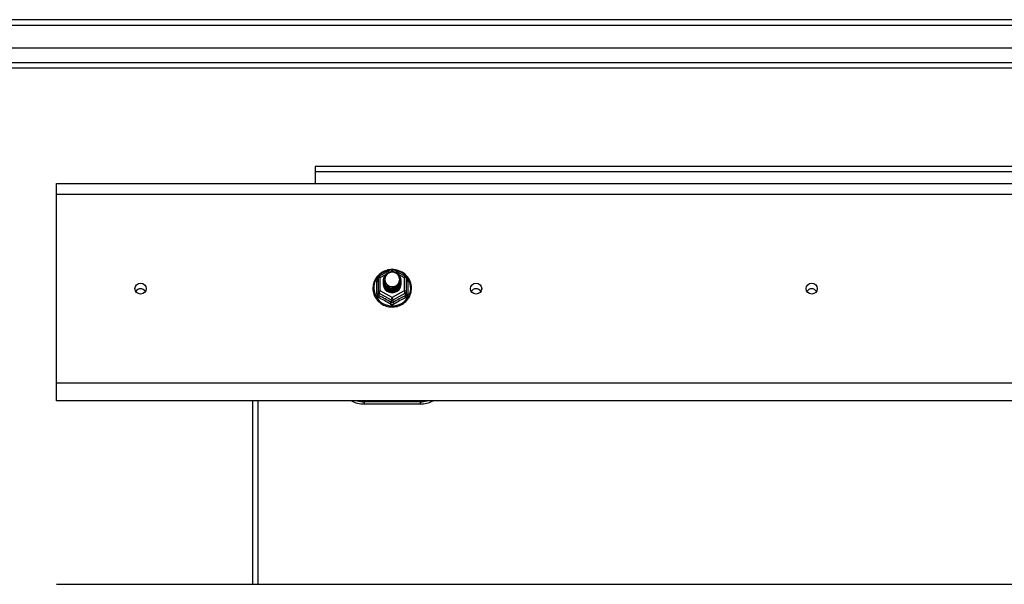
# Model space of a CAD drawing. Header units: inches. Extents: x 88 to 220, y 59 to 101.
# Tile 18 of 31: x 119 to 137, y 89 to 99. Entities that reach past the tile are written whole.
import ezdxf

# ---------------------------------------------------------------- set-up
doc = ezdxf.new("R2010")
doc.units = ezdxf.units.IN
doc.header["$MEASUREMENT"] = 0
doc.layers.add('Visible Edges(ANSI)', color=7, linetype='Continuous', lineweight=25)
doc.layers.add('Visible Tangent Edges(ANSI)', color=7, linetype='Continuous', lineweight=25)

msp = doc.modelspace()

# ---------------------------------------------------------------- linework, layer by layer
at = {"layer": 'Visible Edges(ANSI)'}
for p, q in [((154, 99.435), (88.198, 99.435)), ((153.39, 98.923), (88.807, 98.923)), ((153.202, 98.569), (88.996, 98.569)), ((148.724, 96.81), (124.224, 96.81)), ((124.224, 96.81), (124.224, 96.711)), ((124.224, 96.711), (124.224, 96.503)), ((119.599, 96.317), (119.599, 96.503)), ((119.599, 96.503), (153.233, 96.503)), ((119.599, 92.932), (119.599, 96.317)), ((125.365, 94.849), (125.579, 94.969)), ((125.618, 94.969), (125.832, 94.849)), ((125.345, 94.815), (125.345, 94.575)), ((125.445, 94.784), (125.445, 94.784)), ((125.445, 94.771), (125.445, 94.771)), ((125.445, 94.759), (125.445, 94.759)), ((125.445, 94.746), (125.445, 94.746)), ((125.445, 94.733), (125.445, 94.734)), ((125.445, 94.721), (125.445, 94.721)), ((125.752, 94.777), (125.752, 94.778)), ((125.752, 94.765), (125.752, 94.765)), ((125.752, 94.752), (125.752, 94.753)), ((125.752, 94.74), (125.752, 94.74)), ((125.752, 94.727), (125.752, 94.728)), ((125.752, 94.715), (125.752, 94.715)), ((125.853, 94.575), (125.853, 94.815)), ((125.345, 94.575), (125.345, 94.53)), ((125.445, 94.708), (125.445, 94.709)), ((125.581, 94.562), (125.579, 94.553)), ((125.853, 94.53), (125.853, 94.575)), ((119.599, 92.619), (119.599, 92.932)), ((153.233, 92.619), (119.599, 92.619)), ((123.099, 92.619), (123.099, 89.336)), ((125.099, 92.562), (126.099, 92.562)), ((119.599, 89.336), (153.233, 89.336))]:
    msp.add_line(p, q, dxfattribs=at)
at = {"layer": 'Visible Edges(ANSI)', "flags": 128}
for points in [[(125.573, 94.965), (125.548, 94.962), (125.523, 94.958), (125.499, 94.952), (125.476, 94.944), (125.453, 94.935), (125.43, 94.923), (125.409, 94.911), (125.389, 94.897), (125.369, 94.881), (125.351, 94.865), (125.335, 94.847), (125.319, 94.828), (125.305, 94.808), (125.293, 94.786), (125.282, 94.765), (125.273, 94.742), (125.266, 94.719), (125.26, 94.695), (125.256, 94.671), (125.254, 94.647), (125.254, 94.623), (125.255, 94.598), (125.259, 94.574), (125.264, 94.55), (125.271, 94.527), (125.279, 94.504), (125.29, 94.482), (125.302, 94.461), (125.315, 94.44), (125.33, 94.421), (125.347, 94.403), (125.364, 94.386), (125.383, 94.37), (125.403, 94.355), (125.424, 94.342), (125.446, 94.331), (125.469, 94.321), (125.493, 94.313), (125.517, 94.306), (125.541, 94.301), (125.566, 94.298), (125.591, 94.297), (125.616, 94.297), (125.64, 94.299), (125.665, 94.303), (125.689, 94.308), (125.713, 94.316), (125.736, 94.324), (125.759, 94.335), (125.781, 94.347), (125.801, 94.36), (125.821, 94.375), (125.84, 94.392), (125.857, 94.409), (125.873, 94.428), (125.887, 94.448), (125.9, 94.468), (125.912, 94.49), (125.921, 94.512), (125.929, 94.535), (125.936, 94.559), (125.94, 94.583), (125.943, 94.607), (125.944, 94.631)], [(125.466, 94.71), (125.45, 94.749), (125.445, 94.79), (125.453, 94.831), (125.473, 94.868), (125.503, 94.898), (125.541, 94.919), (125.583, 94.929), (125.627, 94.926), (125.668, 94.912), (125.704, 94.887), (125.731, 94.854), (125.748, 94.814), (125.752, 94.771), (125.744, 94.729), (125.724, 94.691), (125.694, 94.66), (125.657, 94.638), (125.614, 94.627), (125.57, 94.628), (125.529, 94.641), (125.493, 94.665), (125.466, 94.697), (125.45, 94.736), (125.445, 94.778)], [(125.485, 94.686), (125.507, 94.667), (125.534, 94.653), (125.562, 94.644), (125.592, 94.641), (125.622, 94.643), (125.651, 94.651), (125.677, 94.665), (125.701, 94.684), (125.719, 94.707), (125.733, 94.733), (125.741, 94.761), (125.743, 94.79), (125.738, 94.819), (125.727, 94.847), (125.711, 94.871), (125.69, 94.892), (125.665, 94.908), (125.637, 94.918), (125.607, 94.922), (125.577, 94.92), (125.548, 94.912), (125.522, 94.898), (125.5, 94.879), (125.483, 94.855)], [(125.944, 94.631), (125.942, 94.663), (125.938, 94.694), (125.93, 94.724), (125.92, 94.754), (125.907, 94.782), (125.891, 94.81), (125.872, 94.835), (125.851, 94.859), (125.828, 94.881), (125.803, 94.901), (125.777, 94.918), (125.748, 94.933), (125.719, 94.945), (125.688, 94.955), (125.657, 94.961), (125.625, 94.965)], [(125.445, 94.784), (125.445, 94.779), (125.445, 94.775), (125.446, 94.77), (125.446, 94.766), (125.447, 94.761), (125.448, 94.757), (125.449, 94.752), (125.45, 94.748), (125.451, 94.744), (125.452, 94.74), (125.454, 94.735), (125.455, 94.731), (125.457, 94.727), (125.459, 94.723), (125.461, 94.719), (125.463, 94.715), (125.465, 94.711), (125.468, 94.707), (125.47, 94.703), (125.473, 94.7), (125.476, 94.696), (125.479, 94.692), (125.482, 94.689), (125.485, 94.686)], [(125.445, 94.771), (125.446, 94.752), (125.45, 94.733), (125.457, 94.715), (125.466, 94.698), (125.477, 94.682), (125.49, 94.668), (125.505, 94.655), (125.522, 94.645), (125.54, 94.636), (125.559, 94.63), (125.579, 94.627), (125.599, 94.626), (125.619, 94.627), (125.638, 94.631), (125.657, 94.638), (125.675, 94.647), (125.692, 94.658), (125.707, 94.671), (125.72, 94.686), (125.732, 94.702), (125.741, 94.72), (125.747, 94.738), (125.751, 94.758), (125.752, 94.777)], [(125.752, 94.771), (125.752, 94.751), (125.748, 94.731), (125.742, 94.712), (125.734, 94.693), (125.723, 94.676), (125.709, 94.661), (125.694, 94.647), (125.677, 94.636), (125.659, 94.626), (125.639, 94.619), (125.619, 94.615), (125.599, 94.614), (125.578, 94.615), (125.558, 94.618), (125.538, 94.625), (125.52, 94.633), (125.503, 94.645), (125.488, 94.658), (125.475, 94.673), (125.464, 94.689), (125.455, 94.707), (125.449, 94.726), (125.446, 94.745), (125.445, 94.765)], [(125.445, 94.759), (125.446, 94.739), (125.45, 94.721), (125.457, 94.702), (125.466, 94.685), (125.477, 94.669), (125.49, 94.655), (125.505, 94.643), (125.522, 94.632), (125.54, 94.624), (125.559, 94.618), (125.579, 94.614), (125.599, 94.613), (125.619, 94.615), (125.638, 94.619), (125.657, 94.625), (125.675, 94.634), (125.692, 94.645), (125.707, 94.658), (125.72, 94.673), (125.732, 94.689), (125.741, 94.707), (125.747, 94.726), (125.751, 94.745), (125.752, 94.765)], [(125.752, 94.759), (125.752, 94.739), (125.748, 94.719), (125.742, 94.699), (125.734, 94.681), (125.723, 94.664), (125.709, 94.648), (125.694, 94.635), (125.677, 94.623), (125.659, 94.614), (125.639, 94.607), (125.619, 94.603), (125.599, 94.601), (125.578, 94.602), (125.558, 94.606), (125.538, 94.612), (125.52, 94.621), (125.503, 94.632), (125.488, 94.645), (125.475, 94.66), (125.464, 94.677), (125.455, 94.695), (125.449, 94.713), (125.446, 94.733), (125.445, 94.752)], [(125.445, 94.746), (125.446, 94.727), (125.45, 94.708), (125.457, 94.69), (125.466, 94.673), (125.477, 94.657), (125.49, 94.643), (125.505, 94.63), (125.522, 94.619), (125.54, 94.611), (125.559, 94.605), (125.579, 94.602), (125.599, 94.601), (125.619, 94.602), (125.638, 94.606), (125.657, 94.613), (125.675, 94.622), (125.692, 94.633), (125.707, 94.646), (125.72, 94.661), (125.732, 94.677), (125.741, 94.695), (125.747, 94.713), (125.751, 94.733), (125.752, 94.752)], [(125.752, 94.746), (125.752, 94.726), (125.748, 94.706), (125.742, 94.687), (125.734, 94.668), (125.723, 94.651), (125.709, 94.636), (125.694, 94.622), (125.677, 94.61), (125.659, 94.601), (125.639, 94.594), (125.619, 94.59), (125.599, 94.588), (125.578, 94.59), (125.558, 94.593), (125.538, 94.6), (125.52, 94.608), (125.503, 94.619), (125.488, 94.633), (125.475, 94.648), (125.464, 94.664), (125.455, 94.682), (125.449, 94.701), (125.446, 94.72), (125.445, 94.74)], [(125.445, 94.733), (125.446, 94.714), (125.45, 94.696), (125.457, 94.677), (125.466, 94.66), (125.477, 94.644), (125.49, 94.63), (125.505, 94.617), (125.522, 94.607), (125.54, 94.599), (125.559, 94.593), (125.579, 94.589), (125.599, 94.588), (125.619, 94.59), (125.638, 94.594), (125.657, 94.6), (125.675, 94.609), (125.692, 94.62), (125.707, 94.633), (125.72, 94.648), (125.732, 94.664), (125.741, 94.682), (125.747, 94.701), (125.751, 94.72), (125.752, 94.74)], [(125.752, 94.734), (125.752, 94.713), (125.748, 94.694), (125.742, 94.674), (125.734, 94.656), (125.723, 94.639), (125.709, 94.623), (125.694, 94.609), (125.677, 94.598), (125.659, 94.589), (125.639, 94.582), (125.619, 94.578), (125.599, 94.576), (125.578, 94.577), (125.558, 94.581), (125.538, 94.587), (125.52, 94.596), (125.503, 94.607), (125.488, 94.62), (125.475, 94.635), (125.464, 94.652), (125.455, 94.67), (125.449, 94.688), (125.446, 94.708), (125.445, 94.727)], [(125.445, 94.721), (125.446, 94.702), (125.45, 94.683), (125.457, 94.665), (125.466, 94.648), (125.477, 94.632), (125.49, 94.617), (125.505, 94.605), (125.522, 94.594), (125.54, 94.586), (125.559, 94.58), (125.579, 94.577), (125.599, 94.576), (125.619, 94.577), (125.638, 94.581), (125.657, 94.588), (125.675, 94.596), (125.692, 94.608), (125.707, 94.621), (125.72, 94.635), (125.732, 94.652), (125.741, 94.67), (125.747, 94.688), (125.751, 94.708), (125.752, 94.727)], [(125.752, 94.721), (125.752, 94.701), (125.748, 94.681), (125.742, 94.662), (125.734, 94.643), (125.723, 94.626), (125.709, 94.611), (125.694, 94.597), (125.677, 94.585), (125.659, 94.576), (125.639, 94.569), (125.619, 94.565), (125.599, 94.563), (125.578, 94.564), (125.558, 94.568), (125.538, 94.575), (125.52, 94.583), (125.503, 94.594), (125.488, 94.608), (125.475, 94.623), (125.464, 94.639), (125.455, 94.657), (125.449, 94.676), (125.446, 94.695), (125.445, 94.715)], [(125.483, 94.725), (125.482, 94.724), (125.482, 94.723), (125.481, 94.723), (125.48, 94.722), (125.48, 94.722), (125.479, 94.721), (125.478, 94.72), (125.477, 94.72), (125.477, 94.719), (125.476, 94.719), (125.475, 94.718), (125.475, 94.717), (125.474, 94.717), (125.473, 94.716), (125.472, 94.716), (125.472, 94.715), (125.471, 94.714), (125.47, 94.714), (125.47, 94.713), (125.469, 94.713), (125.468, 94.712), (125.467, 94.711), (125.467, 94.711), (125.466, 94.71)], [(125.483, 94.855), (125.482, 94.852), (125.48, 94.85), (125.479, 94.847), (125.478, 94.845), (125.477, 94.842), (125.476, 94.839), (125.475, 94.837), (125.474, 94.834), (125.473, 94.831), (125.473, 94.829), (125.472, 94.826), (125.471, 94.823), (125.471, 94.82), (125.47, 94.818), (125.47, 94.815), (125.47, 94.812), (125.469, 94.809), (125.469, 94.807), (125.469, 94.804), (125.469, 94.801), (125.469, 94.798), (125.469, 94.795), (125.469, 94.793), (125.469, 94.79)], [(125.469, 94.79), (125.469, 94.787), (125.469, 94.784), (125.469, 94.781), (125.469, 94.779), (125.469, 94.776), (125.469, 94.773), (125.469, 94.77), (125.47, 94.767), (125.47, 94.765), (125.471, 94.762), (125.471, 94.759), (125.472, 94.756), (125.472, 94.754), (125.473, 94.751), (125.474, 94.748), (125.474, 94.745), (125.475, 94.743), (125.476, 94.74), (125.477, 94.737), (125.478, 94.735), (125.479, 94.732), (125.481, 94.73), (125.482, 94.727), (125.483, 94.725)], [(125.445, 94.708), (125.446, 94.689), (125.45, 94.67), (125.457, 94.652), (125.466, 94.635), (125.477, 94.619), (125.49, 94.605), (125.505, 94.592), (125.522, 94.582), (125.54, 94.574), (125.559, 94.568), (125.579, 94.564), (125.599, 94.563), (125.619, 94.565), (125.638, 94.569), (125.657, 94.575), (125.675, 94.584), (125.692, 94.595), (125.707, 94.608), (125.72, 94.623), (125.732, 94.639), (125.741, 94.657), (125.747, 94.676), (125.751, 94.695), (125.752, 94.715)], [(125.579, 94.553), (125.571, 94.555), (125.563, 94.557), (125.555, 94.559), (125.547, 94.561), (125.54, 94.564), (125.532, 94.568), (125.525, 94.571), (125.518, 94.575), (125.511, 94.58), (125.504, 94.585), (125.498, 94.59), (125.492, 94.595), (125.487, 94.601), (125.481, 94.607), (125.476, 94.613), (125.471, 94.619), (125.467, 94.626), (125.463, 94.633), (125.46, 94.64), (125.457, 94.648), (125.454, 94.655), (125.452, 94.663), (125.45, 94.67), (125.448, 94.678)]]:
    msp.add_lwpolyline(points, dxfattribs=at)
at = {"layer": 'Visible Edges(ANSI)'}
for centre, radius, start, end in [((125.599, 94.934), 0.0394, 60.8255, 119.1745), ((125.384, 94.815), 0.0394, 119.1745, 180), ((125.813, 94.815), 0.0394, 0, 60.8255), ((125.099, 93.062), 0.5, 242.5014, 270), ((126.099, 93.062), 0.5, 270, 297.4986)]:
    msp.add_arc(centre, radius, start, end, dxfattribs=at)
for centre, major_axis, start_param, end_param in [((125.599, 94.79), (0.134, 0), 3.671471, 8.899926), ((125.599, 94.705), (-0.158, 0), 6.032414, 9.675269), ((121.099, 94.524), (-0.101, 0), 3.68386, 5.740918), ((125.599, 94.785), (0.154, 0), 3.669461, 3.875388), ((127.099, 94.524), (-0.101, 0), 3.68386, 5.740918), ((133.099, 94.524), (-0.101, 0), 3.68386, 5.740918)]:
    msp.add_ellipse(centre, major_axis=major_axis, ratio=0.966998, start_param=start_param, end_param=end_param, dxfattribs=at)
for centre in [(121.099, 94.625), (127.099, 94.625), (133.099, 94.625)]:
    msp.add_ellipse(centre, major_axis=(-0.101, 0), ratio=0.966998, dxfattribs=at)
at = {"layer": 'Visible Tangent Edges(ANSI)'}
for p, q in [((88.198, 99.336), (154, 99.336)), ((88.866, 98.668), (153.332, 98.668)), ((148.724, 96.711), (124.224, 96.711)), ((119.599, 96.317), (153.233, 96.317)), ((125.567, 94.926), (125.599, 94.944)), ((125.599, 94.944), (125.633, 94.925)), ((125.321, 94.527), (125.321, 94.754)), ((125.384, 94.825), (125.482, 94.879)), ((125.384, 94.585), (125.384, 94.825)), ((125.708, 94.883), (125.813, 94.825)), ((125.813, 94.825), (125.813, 94.585)), ((125.877, 94.754), (125.877, 94.527)), ((125.364, 94.542), (125.579, 94.422)), ((125.364, 94.497), (125.364, 94.542)), ((125.599, 94.465), (125.384, 94.585)), ((125.813, 94.585), (125.599, 94.465)), ((125.618, 94.422), (125.833, 94.542)), ((125.833, 94.542), (125.833, 94.497)), ((125.579, 94.422), (125.579, 94.377)), ((125.618, 94.377), (125.618, 94.422)), ((153.233, 92.932), (119.599, 92.932)), ((123.198, 92.619), (123.198, 89.336)), ((126.099, 92.602), (125.099, 92.602)), ((125.099, 92.602), (125.099, 92.562)), ((126.099, 92.602), (126.099, 92.562))]:
    msp.add_line(p, q, dxfattribs=at)
at = {"layer": 'Visible Tangent Edges(ANSI)', "flags": 128}
for points in [[(125.345, 94.807), (125.343, 94.805), (125.341, 94.803), (125.339, 94.802), (125.338, 94.8), (125.336, 94.798), (125.334, 94.796), (125.333, 94.794), (125.332, 94.791), (125.33, 94.789), (125.329, 94.787), (125.328, 94.785), (125.327, 94.783), (125.326, 94.78), (125.325, 94.778), (125.324, 94.776), (125.323, 94.773), (125.323, 94.771), (125.322, 94.769), (125.322, 94.766), (125.321, 94.764), (125.321, 94.762), (125.321, 94.759), (125.321, 94.757), (125.321, 94.754)], [(125.877, 94.754), (125.877, 94.757), (125.877, 94.759), (125.876, 94.762), (125.876, 94.764), (125.876, 94.766), (125.875, 94.769), (125.875, 94.771), (125.874, 94.773), (125.873, 94.776), (125.872, 94.778), (125.872, 94.78), (125.871, 94.783), (125.869, 94.785), (125.868, 94.787), (125.867, 94.789), (125.866, 94.791), (125.864, 94.794), (125.863, 94.796), (125.861, 94.798), (125.86, 94.8), (125.858, 94.802), (125.856, 94.803), (125.854, 94.805), (125.853, 94.807)], [(125.321, 94.527), (125.321, 94.524), (125.321, 94.521), (125.321, 94.517), (125.322, 94.514), (125.322, 94.511), (125.323, 94.508), (125.324, 94.505), (125.325, 94.502), (125.326, 94.499), (125.328, 94.496), (125.329, 94.493), (125.331, 94.49), (125.332, 94.487), (125.334, 94.485), (125.336, 94.482), (125.338, 94.48), (125.34, 94.478), (125.342, 94.475), (125.345, 94.473), (125.347, 94.471), (125.35, 94.469), (125.352, 94.468), (125.355, 94.466), (125.358, 94.465)], [(125.364, 94.497), (125.363, 94.498), (125.362, 94.499), (125.36, 94.5), (125.359, 94.5), (125.358, 94.501), (125.356, 94.502), (125.355, 94.504), (125.354, 94.505), (125.353, 94.506), (125.352, 94.507), (125.351, 94.509), (125.35, 94.51), (125.349, 94.512), (125.348, 94.513), (125.348, 94.515), (125.347, 94.516), (125.347, 94.518), (125.346, 94.52), (125.346, 94.521), (125.345, 94.523), (125.345, 94.525), (125.345, 94.527), (125.345, 94.528), (125.345, 94.53)], [(125.618, 94.377), (125.617, 94.376), (125.615, 94.376), (125.614, 94.375), (125.612, 94.374), (125.611, 94.373), (125.609, 94.373), (125.607, 94.372), (125.606, 94.372), (125.604, 94.372), (125.602, 94.372), (125.6, 94.371), (125.599, 94.371), (125.597, 94.371), (125.595, 94.372), (125.594, 94.372), (125.592, 94.372), (125.59, 94.372), (125.588, 94.373), (125.587, 94.373), (125.585, 94.374), (125.584, 94.375), (125.582, 94.376), (125.58, 94.376), (125.579, 94.377)], [(125.853, 94.53), (125.853, 94.528), (125.852, 94.527), (125.852, 94.525), (125.852, 94.523), (125.852, 94.521), (125.851, 94.52), (125.851, 94.518), (125.85, 94.516), (125.85, 94.515), (125.849, 94.513), (125.848, 94.512), (125.847, 94.51), (125.846, 94.509), (125.845, 94.507), (125.844, 94.506), (125.843, 94.505), (125.842, 94.504), (125.841, 94.502), (125.84, 94.501), (125.839, 94.5), (125.837, 94.5), (125.836, 94.499), (125.834, 94.498), (125.833, 94.497)], [(125.84, 94.465), (125.842, 94.466), (125.845, 94.468), (125.848, 94.469), (125.85, 94.471), (125.853, 94.473), (125.855, 94.475), (125.857, 94.478), (125.859, 94.48), (125.861, 94.482), (125.863, 94.485), (125.865, 94.487), (125.867, 94.49), (125.868, 94.493), (125.87, 94.496), (125.871, 94.499), (125.872, 94.502), (125.873, 94.505), (125.874, 94.508), (125.875, 94.511), (125.876, 94.514), (125.876, 94.517), (125.877, 94.521), (125.877, 94.524), (125.877, 94.527)], [(125.561, 94.351), (125.564, 94.349), (125.567, 94.348), (125.57, 94.347), (125.573, 94.345), (125.576, 94.344), (125.579, 94.343), (125.582, 94.342), (125.586, 94.342), (125.589, 94.341), (125.592, 94.341), (125.595, 94.341), (125.599, 94.34), (125.602, 94.341), (125.605, 94.341), (125.609, 94.341), (125.612, 94.342), (125.615, 94.342), (125.618, 94.343), (125.621, 94.344), (125.624, 94.345), (125.627, 94.347), (125.63, 94.348), (125.633, 94.349), (125.636, 94.351)]]:
    msp.add_lwpolyline(points, dxfattribs=at)
at = {"layer": 'Visible Tangent Edges(ANSI)'}
for centre, start, end in [((125.099, 93.07), 254.5326, 270), ((126.099, 93.07), 270, 285.4674)]:
    msp.add_arc(centre, 0.469, start, end, dxfattribs=at)
for centre, major_axis, ratio, start_param, end_param in [((125.599, 94.637), (0.331, 0), 0.966998, 1.708073, 7.716705), ((125.599, 94.934), (-0.0192, 0.0344), 0.127392, 4.936728, 6.283185), ((125.599, 94.934), (0.0192, 0.0344), 0.127392, 0, 1.346458), ((125.305, 94.77), (0.0394, 0), 0.420933, 5.107073, 6.283185), ((125.384, 94.815), (-0.0394, 0), 0.254784, 4.712389, 6.283185), ((125.384, 94.815), (-0.0192, 0.0344), 0.127392, 4.936728, 6.283185), ((125.813, 94.815), (0.0192, 0.0344), 0.127392, 0, 1.346458), ((125.813, 94.815), (0.0394, 0), 0.254784, 0, 1.570796), ((125.892, 94.77), (-0.0394, 0), 0.420933, 0, 1.176113), ((125.384, 94.575), (-0.0394, 0), 0.254784, 4.712389, 6.283185), ((125.384, 94.575), (-0.0394, 0), 0.966998, 0, 1.047198), ((125.384, 94.575), (-0.0192, -0.0344), 0.127392, 4.48805, 6.058847), ((125.813, 94.575), (0.0394, 0), 0.254784, 0, 1.570796), ((125.813, 94.575), (0.0192, -0.0344), 0.127392, 0.224339, 1.795135), ((125.813, 94.575), (0.0394, 0), 0.966998, 5.235988, 6.283185), ((125.305, 94.53), (0.0394, 0), 0.080687, 5.107073, 6.283185), ((125.345, 94.464), (0.0178, 0.0351), 0.295528, 4.874003, 6.050115), ((125.46, 94.24), (0.573, -0.342), 0.220649, 1.524932, 1.878631), ((125.472, 94.261), (-0.605, 0.361), 0.220649, 4.666525, 5.020223), ((125.559, 94.344), (0.0205, 0.0336), 0.044718, 0.222707, 1.398819), ((125.599, 94.455), (-0.0192, -0.0344), 0.127392, 4.48805, 6.058847), ((125.599, 94.455), (0.0394, 0), 0.966998, 4.18879, 5.235988), ((125.599, 94.455), (0.0192, -0.0344), 0.127392, 0.224339, 1.795135), ((125.726, 94.261), (-0.605, -0.361), 0.220649, 4.404555, 4.758253), ((125.638, 94.344), (-0.0205, 0.0336), 0.044718, 4.884366, 6.060479), ((125.738, 94.24), (0.573, 0.342), 0.220649, 1.262962, 1.61666), ((125.853, 94.464), (-0.0178, 0.0351), 0.295528, 0.23307, 1.409183), ((125.892, 94.53), (-0.0394, 0), 0.080687, 0, 1.176113)]:
    msp.add_ellipse(centre, major_axis=major_axis, ratio=ratio, start_param=start_param, end_param=end_param, dxfattribs=at)

doc.saveas('drawing.dxf')
